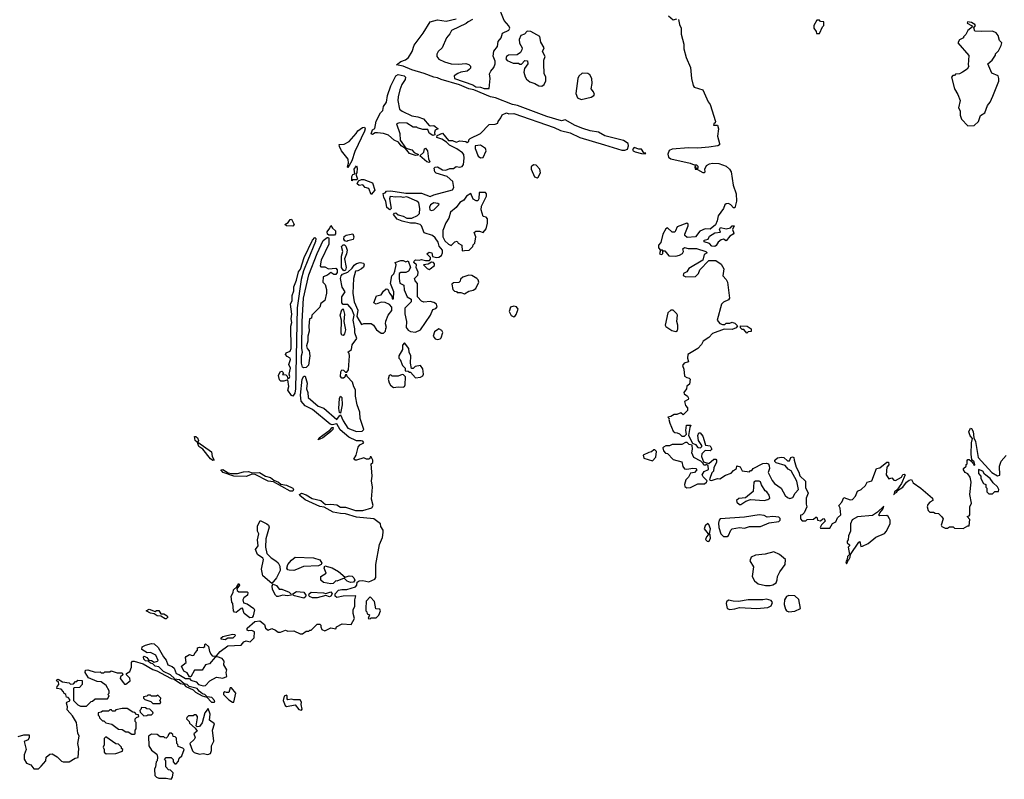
# Model space of a CAD drawing. Extents: x 2240384 to 2404287, y 351326 to 526670.
# Tile 8 of 256: x 2283461 to 2291481, y 357533 to 363724. Entities that reach past the tile are written whole.
import ezdxf

# ---------------------------------------------------------------- set-up
doc = ezdxf.new("R2010")
doc.units = 0

msp = doc.modelspace()

# ---------------------------------------------------------------- linework, layer by layer
at = {"layer": '0CON20XD'}
for points in [[(2287150, 363725), (2287115, 363707.5), (2287098.3, 363691.7), (2286978.8, 363635), (2286965, 363607.5), (2286937.5, 363575), (2286902.5, 363495), (2286870, 363465), (2286858.3, 363441.7), (2286857.5, 363425), (2286875, 363402.5), (2286920, 363380), (2286975, 363363.3), (2287035, 363361.2), (2287095, 363367.5), (2287118.3, 363358.3), (2287132.5, 363345), (2287131.7, 363328.3), (2287123, 363317), (2287106.4, 363303.6), (2287053.6, 363296.4), (2287030, 363285), (2287000, 363265), (2287003.3, 363245), (2287152.1, 363192.1), (2287175, 363176.7), (2287213.5, 363173.5), (2287245, 363162), (2287285, 363162.5), (2287292.5, 363245), (2287288.3, 363281.7), (2287297.5, 363305), (2287323.3, 363335), (2287333.3, 363365), (2287333.3, 363385), (2287316.4, 363426.4), (2287323.6, 363466.4), (2287352, 363505), (2287357.5, 363545), (2287383.3, 363576.7), (2287392.5, 363615), (2287445, 363637.5), (2287453.3, 363655), (2287445, 363673.3), (2287406.9, 363716.9), (2287355, 363847.5)], [(2288745.6, 363755.6), (2288785, 363723.3), (2288815, 363732)], [(2286245, 361692.5), (2286215, 361676.7), (2286195, 361673.3), (2286179.5, 361615), (2286175.4, 361495), (2286184.8, 361424.7), (2286216.1, 361356.1), (2286208, 361305), (2286245, 361240), (2286265, 361247.5), (2286325, 361247.5), (2286342.5, 361235), (2286367, 361197), (2286405, 361170), (2286425, 361170), (2286440, 361185), (2286443, 361207), (2286450, 361215), (2286440, 361245), (2286443, 361267), (2286461.2, 361315), (2286491.4, 361355), (2286491.9, 361381.9), (2286473.3, 361403.3), (2286438.7, 361418.7), (2286405, 361420.6), (2286365, 361404.2), (2286346.7, 361415), (2286366.7, 361473.3), (2286405, 361482.5), (2286425, 361512.5), (2286445, 361530), (2286458.3, 361528.3), (2286472.5, 361495), (2286491.7, 361471.7), (2286495, 361450), (2286505, 361450), (2286507.5, 361505), (2286480, 361575), (2286493.3, 361635), (2286508.3, 361651.7), (2286516, 361674), (2286526.7, 361725), (2286518.8, 361745), (2286565, 361761.1), (2286585, 361760), (2286605, 361750), (2286625, 361758.8), (2286643.3, 361705), (2286626.7, 361673.3), (2286606.1, 361663.9), (2286565, 361662.5), (2286552.5, 361655), (2286553, 361643), (2286550.8, 361615), (2286557.5, 361577.5), (2286590, 361560), (2286593.6, 361523.6), (2286617.5, 361465), (2286650, 361445), (2286650, 361425), (2286597, 361373), (2286597, 361327), (2286612.5, 361265), (2286607.5, 361215), (2286625, 361192.5), (2286645, 361182.5), (2286685, 361176.7), (2286726.7, 361195), (2286808, 361315), (2286827, 361363), (2286849.7, 361370.3), (2286862.5, 361385), (2286855.7, 361405.7), (2286835, 361420), (2286805, 361427.5), (2286753, 361423), (2286735, 361430), (2286700, 361465), (2286702.5, 361575), (2286682.5, 361595), (2286677.5, 361615), (2286705, 361642.5), (2286705.8, 361665.8), (2286691.2, 361705), (2286692.5, 361725), (2286671.2, 361745), (2286673.3, 361756.7), (2286685, 361766), (2286715, 361762.9), (2286735, 361768.6), (2286765, 361760.5), (2286799.2, 361760.8), (2286808, 361772), (2286807, 361787), (2286777.5, 361815), (2286795, 361828), (2286816.7, 361825), (2286823.3, 361793.3), (2286855, 361786), (2286875, 361788.8), (2286896.7, 361803.3), (2286905.8, 361825), (2286905.8, 361845), (2286878.8, 361878.8), (2286870.3, 361910.3), (2286846.4, 361946.4), (2286823.9, 361963.9), (2286756.2, 361986.2), (2286732.5, 362045), (2286722.5, 362055), (2286685.8, 362065.8), (2286643.9, 362066.1), (2286575, 362081.2), (2286535, 362098.8), (2286506.7, 362135), (2286515, 362147.5), (2286525, 362150), (2286543.8, 362133.8), (2286585, 362123.3), (2286615, 362106), (2286655, 362106.2), (2286702.3, 362127.7), (2286716.2, 362145), (2286721.2, 362185), (2286711.2, 362231.2), (2286695.9, 362245.9), (2286615, 362280), (2286585, 362273.8), (2286565, 362280), (2286525, 362276.7), (2286478.3, 362281.7), (2286472.5, 362265), (2286486.7, 362185), (2286475, 362173.3), (2286451.9, 362191.9), (2286443.3, 362245), (2286426.7, 362275), (2286422.5, 362307.5), (2286438.3, 362311.7), (2286450, 362325), (2286485, 362330), (2286605, 362310), (2286735, 362310), (2286805, 362282.5), (2286835, 362296.7), (2286985, 362337.5), (2286997.5, 362355), (2286990, 362405), (2286942.5, 362445), (2286853.9, 362473.9), (2286843.3, 362485), (2286837.5, 362515), (2286845, 362522.5), (2286865, 362523.8), (2286905, 362500), (2286933, 362497), (2286965, 362510), (2286995, 362510), (2287015, 362527.5), (2287045, 362522.5), (2287065, 362527.5), (2287076.4, 362543.6), (2287081.2, 362595), (2287078.8, 362625), (2287067.4, 362637.4), (2287022.3, 362672.3), (2286960.8, 362700.8), (2286936.2, 362726.2), (2286900, 362750), (2286857.5, 362765), (2286861.2, 362778.8), (2286905, 362800), (2286955, 362740), (2286985, 362740), (2287015, 362726.2), (2287045, 362737.5), (2287095, 362730), (2287105, 362722.5), (2287120, 362735), (2287120, 362745), (2287130, 362755), (2287215, 362797.5), (2287285, 362870), (2287335, 362872.5), (2287355, 362880), (2287357.5, 362895), (2287381.2, 362925), (2287391.1, 362948.9), (2287425, 362964.5), (2287445, 362957.1), (2287485, 362960.3), (2287815, 362844.1), (2287865, 362819.5), (2287945, 362801.2), (2288022.3, 362762.3), (2288225.2, 362705.2), (2288365, 362661.6), (2288389.8, 362660.2), (2288410.5, 362669.6), (2288420, 362695), (2288416.7, 362715), (2288378.7, 362738.7), (2288228.3, 362778.3), (2288176.4, 362806.4), (2288107.1, 362817.1), (2288047.6, 362837.7), (2287985, 362861.9), (2287905, 362907.5), (2287875, 362900), (2287753.6, 362933.7), (2287515, 363023.3), (2287475, 363032.3), (2287337.9, 363087.9), (2287295, 363096.1), (2287160.9, 363150.9), (2287120.3, 363159.7), (2287043.4, 363193.4), (2286895, 363235.4), (2286865, 363250.5), (2286835, 363255.4), (2286755, 363286.5), (2286655, 363314.6), (2286584.5, 363344.5), (2286530, 363355), (2286565, 363384), (2286603.6, 363396.4), (2286627.5, 363415), (2286656.7, 363465), (2286673.3, 363515), (2286746.1, 363613.9), (2286805, 363707.5), (2286865, 363722.5), (2286935, 363712.5), (2287015, 363730)], [(2288827.1, 363725), (2288834.3, 363684.3), (2288848, 363655), (2288849.5, 363605), (2288869.7, 363525), (2288870, 363485), (2288890.8, 363415), (2288924, 363335), (2288932.3, 363245), (2288946.2, 363186.2), (2288955, 363172.9), (2289025, 363153.3), (2289068.6, 363055), (2289085, 363033.8), (2289130, 362895), (2289126.7, 362883.3), (2289114, 362875), (2289113.3, 362865), (2289143.6, 362863.6), (2289154, 362835), (2289144, 362775), (2289162.5, 362715), (2289160, 362705), (2289147.5, 362695), (2289075, 362684.6), (2288985, 362675.9), (2288908.1, 362678.1), (2288775, 362669.6), (2288752.5, 362657.5), (2288739.1, 362629.1), (2288744.5, 362604.5), (2288765, 362590.9), (2288923.5, 362553.5), (2288955, 362540), (2288975, 362540), (2288985, 362530), (2288985, 362510), (2288971.7, 362511.7), (2288965, 362530), (2288960, 362525), (2288962.5, 362505), (2288981.7, 362501.7), (2289025, 362479.4), (2289035, 362478), (2289043.8, 362485), (2289042.9, 362505), (2289055, 362536), (2289080.6, 362549.4), (2289105, 362554.5), (2289155, 362551.1), (2289215, 362529.2), (2289243.8, 362505), (2289255.8, 362485), (2289271.9, 362375), (2289296, 362305), (2289300, 362245), (2289285, 362190), (2289275, 362190), (2289253.3, 362215), (2289235, 362225.7), (2289215, 362224.3), (2289205, 362215.7), (2289193.1, 362185), (2289150.6, 362125), (2289143.1, 362085), (2289127.3, 362052.7), (2289085, 362016.2), (2289045, 362020), (2289000.5, 361999.6), (2288965, 361953.8), (2288898.3, 361948.3), (2288880, 361965), (2288877.5, 361975), (2288906.2, 362045), (2288905, 362057.5), (2288895, 362066.2), (2288817.5, 362035), (2288801.7, 362001.7), (2288797, 361993), (2288775, 361992.5), (2288737, 362027), (2288725, 362020), (2288700, 361975), (2288682, 361908), (2288664.2, 361885), (2288664.3, 361864.3), (2288680, 361845), (2288672.5, 361815), (2288685, 361810), (2288700, 361815), (2288700, 361840), (2288690, 361845), (2288695, 361850), (2288700, 361840), (2288715, 361840), (2288748.3, 361798.3), (2288805, 361796.7), (2288835, 361803.8), (2288860.7, 361819.3), (2288866.7, 361835), (2288863, 361857), (2288875, 361867.5), (2288905, 361860), (2288975, 361859.1), (2289050, 361835), (2289060, 361825), (2289035, 361810), (2289026.4, 361763.6), (2288912.5, 361695), (2288895, 361670), (2288867.5, 361655), (2288865, 361640), (2288888.3, 361628.3), (2288965, 361630), (2288990, 361655), (2289000, 361685), (2289075, 361760), (2289131.7, 361761.7), (2289175, 361732.5), (2289197, 361693), (2289187.5, 361635), (2289216.1, 361606.1), (2289226.2, 361585), (2289243.8, 361455), (2289235, 361441.2), (2289195, 361421.2), (2289176.7, 361405), (2289142.5, 361275), (2289165, 361247.5), (2289185, 361240), (2289205, 361240), (2289215, 361250), (2289245, 361250), (2289265, 361260), (2289270, 361255), (2289285, 361250), (2289308.3, 361228.3), (2289298.3, 361211.7), (2289265, 361200), (2289198.3, 361201.7), (2289105, 361167.5), (2289075, 361132.5), (2289027.5, 361105), (2289013.6, 361076.4), (2288985.9, 361044.1), (2288903.4, 360996.6), (2288900.6, 360965), (2288907.5, 360935), (2288874.6, 360925.4), (2288860, 360905), (2288870, 360875), (2288875, 360820), (2288895, 360806.7), (2288915, 360802.5), (2288923, 360793), (2288917.5, 360752.5), (2288893.9, 360736.1), (2288892.5, 360715), (2288870, 360685), (2288874.3, 360674.3), (2288900, 360655), (2288908.3, 360638.3), (2288905, 360627.5), (2288877, 360613), (2288885, 360580), (2288901.7, 360561.7), (2288901.7, 360538.3), (2288865, 360502.5), (2288845, 360520), (2288815, 360507.5), (2288793, 360507), (2288765, 360490), (2288740, 360485), (2288750, 360475), (2288747.5, 360465), (2288756.7, 360435), (2288785, 360370), (2288798.3, 360358.3), (2288817, 360357), (2288835, 360347.5), (2288855, 360330), (2288875, 360330), (2288892.5, 360345), (2288887.5, 360375), (2288891.7, 360418.3), (2288928.3, 360418.3), (2288918.3, 360401.7), (2288908, 360335), (2288942.5, 360272.5), (2288965, 360262.5), (2288985, 360236.7), (2289006.1, 360233.9), (2289017.5, 360245), (2289017.5, 360255), (2288990, 360295), (2288983.8, 360335), (2288993.6, 360356.4), (2289005, 360356.7), (2289025, 360330), (2289037.5, 360295)], [(2289975, 363610), (2290000, 363665), (2290010, 363675), (2290010, 363705), (2289985, 363710), (2289975, 363720), (2289955, 363720), (2289930, 363675), (2289930, 363655), (2289948.3, 363628.3), (2289951.7, 363611.7), (2289975, 363610)], [(2291185, 362857.5), (2291235, 362862.5), (2291270, 362895), (2291287, 362943), (2291322.5, 362965), (2291343.3, 363025), (2291365, 363052.5), (2291389.1, 363100.9), (2291437, 363223), (2291437.5, 363245), (2291430, 363265), (2291378.3, 363288.3), (2291347.5, 363365), (2291382.5, 363395), (2291410, 363435), (2291410, 363445), (2291435, 363470), (2291457, 363513), (2291460, 363535), (2291443, 363553), (2291432.5, 363595), (2291415, 363617.5), (2291385, 363630), (2291293.3, 363626.7), (2291241.2, 363631.2), (2291232.5, 363657.5), (2291246.7, 363675), (2291242.5, 363685), (2291215, 363700), (2291182.5, 363707.5), (2291177.5, 363695), (2291215, 363677.5), (2291222.5, 363665), (2291183.6, 363636.4), (2291167, 363603), (2291150, 363585), (2291150, 363575), (2291115, 363560), (2291102.5, 363535), (2291191.7, 363431.7), (2291187.5, 363355), (2291192.5, 363345), (2291179.3, 363320.7), (2291140, 363295), (2291117, 363283), (2291085, 363280), (2291075, 363270), (2291061.7, 363268.3), (2291050, 363255), (2291075, 363160), (2291103.6, 363113.6), (2291122.5, 363065), (2291107.5, 363005), (2291121.7, 362981.7), (2291122.5, 362945), (2291133, 362913), (2291185, 362857.5)], [(2287715, 363183.3), (2287732.5, 363195), (2287747.5, 363225), (2287746.2, 363255), (2287734, 363284), (2287730, 363365), (2287730, 363395), (2287740, 363425), (2287720, 363465), (2287732.5, 363495), (2287705, 363540), (2287697.7, 363587.7), (2287625, 363627.3), (2287595, 363631.4), (2287573.6, 363606.4), (2287543.3, 363595), (2287528.3, 363561.7), (2287533, 363533), (2287552.5, 363495), (2287551.7, 363478.3), (2287540, 363455), (2287513, 363437), (2287442.5, 363435), (2287426.7, 363425), (2287420, 363405), (2287432.3, 363392.3), (2287480.5, 363370.4), (2287525, 363370), (2287535, 363360), (2287548.3, 363361.7), (2287575, 363390), (2287598.3, 363388.3), (2287600, 363365), (2287573, 363327), (2287566, 363295), (2287577.3, 363257.3), (2287589.2, 363239.2), (2287617.3, 363217.3), (2287657.5, 363205), (2287690, 363185), (2287715, 363183.3)], [(2286685, 362617.5), (2286635, 362634), (2286603.6, 362673.6), (2286568.8, 362695), (2286546.1, 362726.1), (2286512.4, 362742.4), (2286465, 362783.8), (2286425, 362796.7), (2286375, 362802.5), (2286355, 362802.5), (2286335, 362787.5), (2286323.8, 362793.8), (2286334.2, 362825), (2286353, 362837), (2286365, 362896.7), (2286400, 362965), (2286420, 362985), (2286425, 363017.5), (2286447.7, 363052.3), (2286456.9, 363105), (2286484, 363186), (2286524.7, 363265.3), (2286545, 363277.5), (2286592.5, 363265), (2286603.3, 363255), (2286600, 363235), (2286573.8, 363196.2), (2286556.7, 363153.3), (2286543.3, 363095), (2286540, 363065), (2286554.2, 362994.2), (2286575, 362977.5), (2286655, 362940), (2286705, 362933.3), (2286750, 362915), (2286795, 362862.5), (2286805, 362857.5), (2286835, 362862.5), (2286870, 362835), (2286846.1, 362823.9), (2286838.8, 362805), (2286842.5, 362785), (2286825, 362780), (2286795, 362800), (2286785, 362830), (2286745, 362827.5), (2286701.7, 362841.7), (2286695, 362846.7), (2286665, 362846.7), (2286615, 362880), (2286555, 362882.5), (2286530, 362875), (2286556.7, 362795), (2286560.8, 362740.8), (2286607, 362677), (2286655, 362663.3), (2286675, 362642.5), (2286710, 362625), (2286705, 362620), (2286685, 362617.5)], [(2288035, 363073.8), (2288115, 363093.1), (2288138, 363105), (2288144, 363115), (2288135.8, 363135.8), (2288115, 363160), (2288124.3, 363205), (2288122, 363245), (2288104.1, 363274.1), (2288090, 363285), (2288043, 363287), (2288015.8, 363264.2), (2288007.5, 363245), (2287991.7, 363121.7), (2288005.8, 363085.8), (2288035, 363073.8)], [(2286135, 362517.5), (2286130, 362525), (2286140, 362555), (2286136.6, 362586.6), (2286083.3, 362655), (2286065, 362690), (2286063, 362707), (2286105, 362710), (2286145, 362730), (2286202.5, 362795), (2286215, 362817.5), (2286253.9, 362846.1), (2286268.8, 362848.8), (2286273.8, 362833.8), (2286268.6, 362815), (2286191.8, 362648.2), (2286165, 362573.8), (2286135, 362517.5)], [(2287215, 362597.5), (2287235, 362601.2), (2287260.9, 362655), (2287255.7, 362675), (2287215, 362700), (2287170, 362695), (2287170, 362675), (2287195, 362612.5), (2287215, 362597.5)], [(2286795, 362560), (2286777.5, 362565), (2286720, 362615), (2286752.5, 362645), (2286758.3, 362671.7), (2286765, 362677.5), (2286782.5, 362655), (2286790.7, 362590.7), (2286802.5, 362565), (2286795, 362560)], [(2288555, 362630), (2288560, 362635), (2288545, 362640), (2288525, 362667.5), (2288505, 362667.5), (2288465, 362682.5), (2288453, 362667), (2288457.5, 362655), (2288475, 362648), (2288525, 362632), (2288555, 362630)], [(2286165, 362410), (2286165, 362446.7), (2286175, 362460.8), (2286191.7, 362468.3), (2286186, 362505), (2286205, 362532.5), (2286210, 362515), (2286206.7, 362475), (2286200, 362465), (2286212.5, 362425), (2286205, 362417.5), (2286172.5, 362417.5), (2286165, 362410)], [(2287675, 362436), (2287685, 362440), (2287704.2, 362475), (2287697.5, 362505), (2287668.2, 362538.2), (2287645, 362541.4), (2287627.5, 362525), (2287627.5, 362505), (2287655, 362443.8), (2287675, 362436)], [(2286325, 362300), (2286305, 362347.5), (2286275, 362357.5), (2286255, 362378.8), (2286225, 362373.3), (2286210, 362385), (2286220, 362410), (2286245, 362422.5), (2286265, 362421.9), (2286335.8, 362395), (2286354, 362335), (2286325, 362300)], [(2287065, 361840), (2287085, 361842.5), (2287123.3, 361846.7), (2287152.5, 361875), (2287155, 361890), (2287167, 361903), (2287177.5, 361955), (2287161.7, 361988.3), (2287175, 362000), (2287205, 362000), (2287235, 361990), (2287261.7, 362018.3), (2287272.5, 362065), (2287271.7, 362101.7), (2287260, 362115), (2287235, 362120), (2287220, 362175), (2287222.5, 362205), (2287262.9, 362285), (2287263.8, 362305), (2287255, 362316.7), (2287204, 362316), (2287200, 362265), (2287191.7, 362248.3), (2287178.3, 362248.3), (2287155, 362260), (2287136.2, 362306.2), (2287100, 362285), (2287077.7, 362252.3), (2287046.1, 362233.9), (2287015.9, 362194.1), (2286968.8, 362155), (2286956.7, 362105), (2286932.3, 362067.7), (2286908.8, 362005), (2286907.5, 361955), (2286925, 361922.5), (2286953.3, 361895), (2286975, 361882.5), (2287005, 361912.5), (2287025, 361920), (2287032.3, 361902.3), (2287062.5, 361885), (2287065, 361840)], [(2286815, 362170), (2286835, 362173.3), (2286878.3, 362218.3), (2286867, 362227), (2286835, 362232.5), (2286807.5, 362215), (2286800, 362195), (2286802.5, 362175), (2286815, 362170)], [(2285685, 362041.2), (2285635, 362043.8), (2285620, 362055), (2285648.6, 362071.4), (2285665, 362095.7), (2285675, 362097.5), (2285695.6, 362055), (2285685, 362041.2)], [(2285977.7, 361967.7), (2285966.9, 361976.9), (2285964.6, 361995.4), (2285987.5, 362025), (2285995, 362046.7), (2286007.5, 362025), (2286031.9, 362001.9), (2286032.7, 361977.3), (2286025, 361968.8), (2285977.7, 361967.7)], [(2286125, 361916.2), (2286110.3, 361920.3), (2286100.8, 361935), (2286104, 361956), (2286121.3, 361968.7), (2286175, 361977.5), (2286181.9, 361955), (2286177, 361933), (2286135, 361921.2), (2286125, 361916.2)], [(2289123.6, 361876.4), (2289097.5, 361877.5), (2289079.2, 361899.2), (2289035, 361913.8), (2289035, 361927.5), (2289070, 361935), (2289080, 361960), (2289122.1, 361987.9), (2289168.3, 361991.7), (2289160, 362015), (2289170, 362030), (2289215, 362020), (2289251.7, 362028.3), (2289265, 362042.5), (2289280, 362045), (2289267.5, 362015), (2289276.7, 361985), (2289272.5, 361975), (2289245, 361959.2), (2289215, 361922.5), (2289195, 361934.3), (2289175, 361930), (2289149.5, 361910.5), (2289135, 361882.5), (2289123.6, 361876.4)], [(2285685, 360656.7), (2285675, 360661.2), (2285646, 360705), (2285653.3, 360735), (2285645, 360790), (2285611.7, 360778.3), (2285588.3, 360778.3), (2285578.3, 360788.3), (2285570, 360825), (2285582.5, 360855), (2285595, 360860), (2285610, 360845), (2285601.7, 360831.7), (2285628.3, 360828.3), (2285638.3, 360818.3), (2285641.7, 360801.7), (2285655, 360802.5), (2285660, 360815), (2285656.7, 360835), (2285667.8, 360885), (2285653.8, 360915), (2285666.5, 360955), (2285664, 360965), (2285639.2, 360979.2), (2285626.7, 360995), (2285630, 361010), (2285665, 361022), (2285672.2, 361045), (2285670, 361225), (2285677.5, 361255), (2285673.3, 361285), (2285677.3, 361325), (2285667.5, 361405), (2285680, 361435), (2285680, 361475), (2285693.3, 361515), (2285692.5, 361547.5), (2285715, 361600), (2285732.2, 361667.8), (2285748.1, 361691.9), (2285778.6, 361785), (2285845, 361926.7), (2285865, 361947.5), (2285871.7, 361941.7), (2285869.4, 361915), (2285806.7, 361765), (2285773.2, 361676.8), (2285754.5, 361605.5), (2285721.1, 361375), (2285707.7, 360715), (2285700.8, 360679.2), (2285685, 360656.7)], [(2285775, 360886.2), (2285765, 360893.3), (2285756.9, 360925), (2285756.7, 360985), (2285764.2, 361015), (2285758.1, 361045), (2285761.1, 361265), (2285771.5, 361455), (2285815.5, 361645), (2285883, 361817), (2285933.1, 361925), (2285965, 361950), (2285975, 361947.5), (2285979.3, 361939.3), (2285980, 361895), (2285916.2, 361765), (2285908.8, 361718.8), (2285915, 361708.8), (2285945, 361709.2), (2285975, 361692.5), (2286035, 361699.4), (2286046.5, 361685), (2286046.5, 361663.5), (2286035, 361646.2), (2286018.3, 361648.3), (2285995, 361662.5), (2285968.3, 361641.7), (2285931.7, 361628.3), (2285930, 361585), (2285950, 361565), (2285960, 361525), (2285960, 361495), (2285947.5, 361435), (2285915, 361410), (2285905, 361380), (2285860, 361335), (2285840, 361315), (2285838.3, 361291.7), (2285822.5, 361285), (2285816.7, 361225), (2285820, 361185), (2285808, 361145), (2285808.8, 361105), (2285795.8, 361065), (2285803, 361043), (2285817.5, 361025), (2285823.8, 360985), (2285812.3, 360907.7), (2285795, 360888.8), (2285775, 360886.2)], [(2286105, 361678), (2286095, 361681.4), (2286081.8, 361705), (2286082.9, 361797.1), (2286093.5, 361835), (2286082, 361875), (2286095, 361889.2), (2286107.7, 361887.7), (2286117.3, 361877.3), (2286128.6, 361845), (2286123.1, 361815), (2286105.6, 361775), (2286121.4, 361705), (2286115, 361683.3), (2286105, 361678)], [(2283448.3, 357881.7), (2283494.2, 357895.8), (2283536.7, 357896.7), (2283537.5, 357875), (2283530, 357855), (2283498.3, 357841.7), (2283514.2, 357775), (2283496.5, 357733.5), (2283497.1, 357697.1), (2283515.9, 357665.9), (2283552.5, 357652.5), (2283575, 357620), (2283595, 357617.5), (2283615, 357620), (2283635, 357640), (2283672.5, 357685), (2283677.5, 357715), (2283705, 357737.5), (2283725, 357740), (2283765, 357717.5), (2283801.2, 357681.2), (2283816.1, 357676.1), (2283865, 357676.2), (2283913, 357707), (2283938.3, 357711.7), (2283942.5, 357785), (2283933.3, 357825), (2283946.2, 357885), (2283935, 357910), (2283923.3, 357995), (2283890.7, 358050.7), (2283848.3, 358098.3), (2283850, 358125), (2283841.2, 358155), (2283845, 358162.5), (2283868.3, 358171.7), (2283870, 358185), (2283855, 358200), (2283841.7, 358201.7), (2283837.5, 358225), (2283820, 358235), (2283817, 358247), (2283798.3, 358268.3), (2283763, 358273), (2283765, 358290), (2283780, 358305), (2283777.5, 358327.5), (2283760, 358335), (2283765, 358347.5), (2283775, 358350), (2283808.3, 358328.3), (2283865, 358320), (2283875, 358310), (2283898.3, 358311.7), (2283915, 358330), (2283925, 358330), (2283935, 358340), (2283968.3, 358338.3), (2283970, 358305), (2283948.3, 358281.7), (2283905, 358280), (2283900, 358275), (2283900, 358175), (2283935, 358140), (2283955, 358130), (2284005, 358130), (2284041.7, 358168.3), (2284055, 358170), (2284075, 358190), (2284175, 358190), (2284190, 358215), (2284180, 358225), (2284190, 358235), (2284190, 358255), (2284165, 358297.5), (2284125, 358326.7), (2284091.2, 358331.2), (2284021.7, 358361.7), (2283994, 358404), (2283996.2, 358423.8), (2284015, 358426), (2284075, 358407.5), (2284115, 358410), (2284125, 358400), (2284145, 358400), (2284155, 358410), (2284195, 358410), (2284205, 358417.5), (2284255, 358400), (2284295, 358400), (2284300, 358385), (2284281.7, 358368.3), (2284280, 358355), (2284305, 358320), (2284315, 358310), (2284325, 358310), (2284360, 358335), (2284358.3, 358358.3), (2284330, 358385), (2284330, 358395), (2284358.3, 358411.7), (2284371.7, 358448.3), (2284372.5, 358485), (2284380, 358495), (2284393.6, 358496.4), (2284465.5, 358475.5), (2284545, 358427.5), (2284577.5, 358417.5), (2284649.3, 358380.7), (2284694.4, 358354.4), (2284720, 358350), (2284722.5, 358355), (2284688.8, 358385), (2284633.2, 358413.2), (2284595, 358451.2), (2284565, 358456.7), (2284545, 358474), (2284525, 358479.2), (2284507, 358497), (2284485, 358499.4), (2284472.8, 358512.8), (2284468.3, 358531.7), (2284475, 358537.5), (2284497.4, 358527.4), (2284513, 358503), (2284535, 358500.8), (2284555, 358488), (2284582.5, 358495), (2284587.5, 358502.5), (2284570, 358545), (2284526.4, 358566.4), (2284500, 358565), (2284455, 358590), (2284457, 358613), (2284485, 358627.5), (2284535, 358640), (2284555, 358636.7), (2284588.8, 358608.8), (2284631.2, 358531.2), (2284653.8, 358505), (2284667.5, 358465), (2284703.3, 358453.3), (2284718.3, 358438.3), (2284734.4, 358394.5), (2284757.5, 358387.5), (2284810, 358355), (2284843.6, 358353.6), (2284855, 358341.2), (2284898, 358328), (2284917.5, 358305), (2284956.1, 358293.9), (2284973, 358297), (2285010, 358335), (2285063, 358367), (2285115, 358357.5), (2285148.8, 358371.2), (2285142.5, 358405), (2285146.7, 358425), (2285123.3, 358465), (2285127.5, 358495), (2285109.2, 358519.2), (2285070.7, 358530.7), (2285051.7, 358528.3), (2285006.7, 358473.3), (2284975, 358467.5), (2284946.1, 358423.9), (2284885, 358422.5), (2284855, 358367.5), (2284845, 358367.5), (2284825, 358400), (2284797.5, 358415), (2284780, 358455), (2284816.7, 358485), (2284812.5, 358525), (2284817, 358533), (2284845, 358550), (2284865, 358542.5), (2284880, 358545), (2284890, 358565), (2284910, 358585), (2284910, 358605), (2284925, 358610), (2284955, 358607.5), (2284967.5, 358615), (2284968.3, 358631.7), (2284975, 358637.5), (2285000, 358615), (2285006.7, 358575), (2285019.3, 358549.3), (2285029.3, 358539.3), (2285043, 358537), (2285065, 358540), (2285094.1, 358575.9), (2285155, 358620), (2285265, 358627.5), (2285287.5, 358655), (2285305, 358662.5), (2285337, 358653), (2285370, 358685), (2285372.5, 358735), (2285353, 358747), (2285325, 358742.5), (2285315, 358750), (2285312.5, 358765), (2285375, 358820), (2285415.8, 358825.8), (2285455.9, 358795.9), (2285464.3, 358764.3), (2285485, 358747.5), (2285515, 358762.5), (2285545, 358750), (2285565, 358732.5), (2285585, 358732.5), (2285625, 358747.5), (2285645, 358740), (2285695, 358743.3), (2285745, 358720), (2285765, 358720), (2285795, 358740), (2285815, 358740), (2285825, 358750), (2285835, 358750), (2285885, 358797.5), (2285905, 358797.5), (2285915, 358790), (2285912.5, 358775), (2285922.5, 358755), (2285945, 358742.5), (2285995, 358767.5), (2286035, 358760), (2286040, 358775), (2286088.3, 358801.7), (2286160, 358795), (2286187.5, 358845), (2286176.7, 358885), (2286177.5, 358915), (2286190, 358945), (2286190, 358995), (2286197.5, 359027.5), (2286095, 359026.2), (2286045, 359014.3), (2286030, 359025), (2286030, 359045), (2286056.4, 359073.6), (2286085, 359080.5), (2286125, 359079.6), (2286195, 359102.5), (2286205.8, 359114.2), (2286210.3, 359139.7), (2286225, 359151.2), (2286255, 359153.8), (2286305, 359141.4), (2286352.5, 359165), (2286362, 359178), (2286360.4, 359285), (2286392.1, 359447.9), (2286415.4, 359505), (2286421.2, 359545), (2286421.2, 359565), (2286403, 359593), (2286400, 359615), (2286345, 359657.1), (2286205, 359668.9), (2286115, 359697.8), (2286075, 359700.7), (2286015, 359710.3), (2285940.9, 359750.9), (2285905, 359757.8), (2285785, 359811.2), (2285741.9, 359845), (2285738.9, 359855), (2285755.3, 359865.3), (2285795, 359851.2), (2285842.4, 359822.4), (2285915, 359806.7), (2285952.7, 359772.7), (2285995, 359776.2), (2286045, 359769.1), (2286075, 359752.5), (2286115, 359750.5), (2286195.3, 359724.7), (2286254.6, 359724.6), (2286330, 359745), (2286339.2, 359765), (2286326.9, 359815), (2286334.2, 359914.2), (2286327.1, 359965), (2286331.2, 360005), (2286323.3, 360105), (2286336.7, 360115), (2286338, 360135), (2286325, 360160), (2286315, 360160), (2286312.5, 360147.5), (2286305, 360142.5), (2286285, 360142.5), (2286265, 360152.5), (2286205, 360133.3), (2286193.3, 360133.3), (2286182.5, 360142.5), (2286202.5, 360175), (2286218.8, 360241.2), (2286231.7, 360258.3), (2286263.3, 360275), (2286255, 360288.1), (2286241.2, 360291.2), (2286205, 360290.8), (2286141.3, 360321.3), (2286070.1, 360380.1), (2286045, 360430), (2286005, 360422.5), (2285988.7, 360428.7), (2285845, 360546.2), (2285785, 360578), (2285754.6, 360614.6), (2285748.2, 360665), (2285762, 360795), (2285775, 360820), (2285785, 360820), (2285802.5, 360762.5), (2285796.7, 360715), (2285808.1, 360685), (2285810, 360645), (2285893.1, 360575), (2285936.9, 360556.9), (2286045, 360466), (2286065, 360496.7), (2286075, 360502.5), (2286095, 360454.2), (2286135, 360395.8), (2286205, 360367.1), (2286249.7, 360370.3), (2286264.2, 360385), (2286235.3, 360475), (2286230.8, 360525), (2286209.1, 360585), (2286196, 360655), (2286196.8, 360706.8), (2286181.7, 360731.7), (2286170.9, 360770.9), (2286127.5, 360815), (2286125, 360830), (2286115, 360830), (2286108.3, 360811.7), (2286097.5, 360802.5), (2286085, 360802.5), (2286074.4, 360815), (2286077.5, 360855), (2286085, 360871.2), (2286098.8, 360868.8), (2286115, 360850), (2286125, 360850), (2286139.5, 360870.4), (2286148, 360985), (2286143.8, 361003.8), (2286133.3, 361015), (2286162.5, 361035), (2286170, 361075), (2286205.7, 361125), (2286191.5, 361171.5), (2286191.5, 361205), (2286177.5, 361275), (2286184.6, 361315), (2286165.5, 361365.5), (2286135, 361403.3), (2286095, 361403.8), (2286083.7, 361415), (2286083.9, 361466.1), (2286112.9, 361505), (2286086.5, 361545), (2286074.4, 361615), (2286079.1, 361635), (2286090.5, 361649.6), (2286135, 361666.2), (2286170.3, 361699.7), (2286185, 361722.9), (2286205, 361736), (2286235, 361746), (2286260, 361740), (2286266.7, 361725), (2286261.7, 361708.3), (2286245, 361692.5)], [(2286795, 361687.5), (2286805, 361692.5), (2286838.3, 361721.7), (2286840, 361735), (2286832.5, 361745), (2286815, 361747.5), (2286789.2, 361730.8), (2286750, 361725), (2286780, 361695), (2286795, 361687.5)], [(2287085, 361490), (2287118.3, 361511.7), (2287155, 361518.8), (2287176.4, 361533.6), (2287200, 361585), (2287196.2, 361605), (2287185.8, 361615.8), (2287145, 361639.2), (2287118.8, 361641.2), (2287070, 361625), (2287051.7, 361608.3), (2287048.3, 361591.7), (2287038.3, 361581.7), (2286995, 361580), (2286981.7, 361568.3), (2286990, 361525), (2287001.7, 361511.7), (2287018.3, 361508.3), (2287025, 361500), (2287055, 361500), (2287085, 361490)], [(2286095, 361149.4), (2286085, 361151.9), (2286078.7, 361168.7), (2286082.6, 361275), (2286070.5, 361315), (2286085, 361360.6), (2286095, 361366.5), (2286106.7, 361325), (2286102.3, 361265), (2286113.9, 361195), (2286106.6, 361163.4), (2286095, 361149.4)], [(2287485, 361302.5), (2287495, 361306.2), (2287505, 361321.2), (2287520.9, 361365), (2287507.5, 361385), (2287485, 361390.4), (2287459.8, 361380.2), (2287447.5, 361345), (2287465, 361312), (2287485, 361302.5)], [(2288805, 361182.5), (2288818.3, 361191.7), (2288822.5, 361205), (2288822.5, 361235), (2288813.3, 361265), (2288820, 361315), (2288815, 361327.5), (2288785, 361357.5), (2288765, 361356.7), (2288740, 361335), (2288717.5, 361235), (2288723.6, 361223.6), (2288771.7, 361191.7), (2288805, 361182.5)], [(2286865, 361116.7), (2286885, 361122.5), (2286895, 361130), (2286907.5, 361175), (2286900, 361190), (2286875, 361203.3), (2286840.9, 361179.1), (2286830, 361145), (2286845, 361123.8), (2286865, 361116.7)], [(2289385, 361170), (2289358.3, 361198.3), (2289345, 361200), (2289331.7, 361211.7), (2289331.7, 361228.3), (2289387, 361227), (2289420, 361205), (2289418.3, 361181.7), (2289395, 361180), (2289385, 361170)], [(2286685, 360806), (2286725, 360811.9), (2286745, 360822.5), (2286751.4, 360835), (2286745, 360877.5), (2286725, 360906.7), (2286681.2, 360898.8), (2286665, 360880), (2286651.7, 360881.7), (2286643.3, 360923.3), (2286646.7, 360985), (2286632.5, 361015), (2286630, 361045), (2286595, 361090), (2286578.3, 361071.7), (2286580, 361035), (2286550, 360985), (2286550, 360965), (2286560, 360955), (2286580, 360905), (2286600, 360885), (2286601.7, 360861.7), (2286625, 360860), (2286635, 360850), (2286645, 360850), (2286685, 360806)], [(2286505, 360727.5), (2286545, 360732.5), (2286585, 360728.8), (2286595, 360733.8), (2286601.7, 360748.3), (2286603.3, 360813.3), (2286588.3, 360828.3), (2286575, 360832.5), (2286545, 360817.5), (2286495, 360820), (2286485, 360830), (2286470, 360825), (2286463.3, 360795), (2286470, 360765), (2286482.5, 360745), (2286505, 360727.5)], [(2286075, 360516.7), (2286065, 360522.5), (2286060, 360555), (2286065, 360637.5), (2286075, 360655.8), (2286085.5, 360645), (2286088.8, 360585), (2286075, 360516.7)], [(2285890.7, 360300.7), (2285898.8, 360315), (2285988.8, 360381.2), (2286005, 360400), (2286015, 360400), (2286012.5, 360385), (2285993.3, 360365), (2285928.8, 360315), (2285905, 360304.2), (2285890.7, 360300.7)], [(2289037.5, 360295), (2289046.7, 360256.7), (2289085, 360250), (2289097.5, 360225), (2289085, 360210), (2289045, 360212.5), (2289016.7, 360185), (2289013.6, 360163.6), (2289031.7, 360121.7), (2289075, 360107.5), (2289115, 360142.5), (2289131.7, 360141.7), (2289137.5, 360135), (2289136.2, 360115), (2289114, 360075), (2289112.5, 360045), (2289099.3, 360030.7), (2289082.5, 359985), (2289080, 359975), (2289085, 359970), (2289095, 359967.5), (2289145, 359983.8), (2289165, 359981.2), (2289209.3, 360010.7), (2289255, 360027.5), (2289275, 360050), (2289300, 360065), (2289302.5, 360087.5), (2289329.3, 360079.3), (2289345, 360046.7), (2289405, 360040), (2289415, 360050), (2289425, 360050), (2289435, 360067.5), (2289515, 360106.7), (2289545, 360110), (2289560, 360105), (2289567, 360087), (2289567.5, 360065), (2289557.5, 360035), (2289589.3, 359969.3), (2289610, 359945), (2289662.5, 359905), (2289697, 359847), (2289715, 359830), (2289735, 359822.5), (2289759.3, 359830.7), (2289777.5, 359865), (2289803.8, 359895), (2289791.7, 359961.7), (2289745, 360047.5), (2289720.7, 360060.7), (2289695, 360090), (2289623, 360113), (2289613, 360123), (2289612.5, 360135), (2289635, 360153.3), (2289665, 360158.8), (2289686, 360156), (2289715, 360130), (2289731.7, 360128.3), (2289742.5, 360155), (2289755, 360160), (2289766.2, 360155), (2289768.8, 360135), (2289786.1, 360076.1), (2289807.7, 360037.7), (2289816.4, 360006.4), (2289861.7, 359961.7), (2289861.7, 359911.7), (2289883.8, 359865), (2289867.5, 359825), (2289867.5, 359775), (2289873.3, 359755), (2289850, 359705), (2289835, 359690), (2289820, 359685), (2289820, 359655), (2289835, 359640), (2289865, 359640), (2289875, 359650), (2289927, 359653), (2289945, 359670), (2289955, 359670), (2289960, 359645), (2289985, 359640), (2290003, 359657), (2290015, 359657.5), (2290021.7, 359638.3), (2289993, 359607), (2289980, 359585), (2289985, 359580), (2290059.3, 359580.7), (2290082.3, 359617.7), (2290109.3, 359630.7), (2290122.5, 359665), (2290150.7, 359689.3), (2290143.8, 359743.8), (2290132.5, 359765), (2290158.3, 359791.7), (2290175, 359830), (2290225, 359810), (2290245.6, 359814.4), (2290269.3, 359840.7), (2290285, 359881.2), (2290315.7, 359894.3), (2290351.7, 359928.3), (2290365, 359956), (2290403.3, 359966.7), (2290440, 360065), (2290468.3, 360071.7), (2290525, 360117.5), (2290538.3, 360118.3), (2290540, 360095), (2290523, 360077), (2290520, 360015), (2290541.7, 359981.7), (2290565, 359990), (2290581.7, 359971.7), (2290595, 359967.5), (2290642.5, 359995), (2290653.8, 360016.2), (2290665, 360020), (2290672.5, 360015), (2290644.2, 359945), (2290605, 359890), (2290587.5, 359875), (2290580, 359855), (2290585, 359852.5), (2290587, 359863), (2290605, 359873.8), (2290611.7, 359888.3), (2290655.8, 359914.2), (2290684.5, 359955.5), (2290705, 359972), (2290725, 359977.5), (2290738.8, 359948.8), (2290802.5, 359905), (2290897.5, 359825), (2290900, 359805), (2290875, 359792.5), (2290858.3, 359771.7), (2290852.5, 359755), (2290860, 359725), (2290875, 359710), (2290905, 359710), (2290918.3, 359701.7), (2290945, 359700), (2290973, 359673), (2290982.5, 359655), (2290966.7, 359605), (2290973.6, 359593.6), (2290999.3, 359579.3), (2291019.3, 359580.7), (2291035, 359590), (2291065, 359590), (2291075, 359580), (2291145, 359577.5), (2291185, 359600), (2291195, 359600), (2291199.3, 359649.3), (2291180, 359675), (2291195, 359680), (2291200, 359690), (2291201.2, 359755), (2291213.8, 359785), (2291200, 359855), (2291211.4, 359955), (2291203.8, 359995), (2291185, 360023.3), (2291163.3, 360035), (2291150, 360055), (2291150, 360065), (2291170, 360085), (2291171.7, 360098.3), (2291180, 360105), (2291178.3, 360131.7), (2291185, 360140), (2291195, 360140), (2291208.3, 360128.3), (2291228.3, 360108.3), (2291235, 360090), (2291240, 360095), (2291235, 360120), (2291217.5, 360137.5), (2291212.1, 360182.1), (2291212.7, 360275), (2291221.2, 360311.2), (2291202.1, 360332.1), (2291193.3, 360365), (2291205, 360394), (2291215, 360392), (2291226.9, 360366.9), (2291232.5, 360315), (2291246.9, 360285), (2291268.6, 360155), (2291378.6, 360035), (2291425, 360006.7), (2291445, 360012.9), (2291441.1, 360085), (2291455.4, 360125), (2291496.6, 360173.4)], [(2285035, 360130.6), (2285015, 360145.6), (2284952.6, 360222.6), (2284918.8, 360245), (2284908.3, 360278.3), (2284890.5, 360295), (2284885, 360326.2), (2284895, 360326.9), (2284909.2, 360315), (2284916.2, 360295), (2284911.7, 360281.7), (2285023.3, 360203.3), (2285028.7, 360165), (2285043.8, 360135), (2285035, 360130.6)], [(2288615, 360130), (2288641.7, 360158.3), (2288647.5, 360205), (2288635, 360217.5), (2288625, 360217.5), (2288608.3, 360201.7), (2288585, 360197.5), (2288540, 360175), (2288545, 360150), (2288615, 360130)], [(2288895, 359907.5), (2288925, 359910.8), (2288985, 359940), (2289039.3, 359940.7), (2289056.4, 359953.6), (2289060, 359965), (2289027, 359997), (2289020, 360015), (2289037, 360043), (2289072.5, 360057.5), (2289068.8, 360088.8), (2289055, 360100), (2289047, 360093), (2289032.5, 360092.5), (2289028.3, 360108.3), (2289010, 360125), (2288953.3, 360155), (2288936.7, 360195), (2288942.5, 360225), (2288937.5, 360257.5), (2288915, 360262.5), (2288896.9, 360276.9), (2288885, 360278), (2288855, 360262.5), (2288775, 360262.5), (2288755, 360250), (2288725, 360250), (2288705, 360240), (2288700, 360235), (2288705, 360210), (2288721.7, 360191.7), (2288738.3, 360188.3), (2288785, 360140), (2288855, 360120), (2288862.5, 360082.5), (2288875, 360062.5), (2288895, 360060), (2288945, 360070), (2288967.5, 360065), (2288977.5, 360055), (2288957.5, 360035), (2288925, 360027.5), (2288910, 359995), (2288886.1, 359973.9), (2288876, 359935), (2288878.8, 359918.8), (2288895, 359907.5)], [(2285685, 359880.4), (2285665, 359881.5), (2285527.8, 359957.8), (2285484.3, 359964.3), (2285377.8, 360017.8), (2285355, 360021.1), (2285305, 360002.3), (2285203.8, 360003.8), (2285118, 360035), (2285098, 360055), (2285115, 360056.8), (2285160, 360030), (2285185, 360026), (2285235, 360026.6), (2285285, 360040.2), (2285325, 360040.5), (2285355, 360032), (2285415, 360034.6), (2285464, 360004), (2285505, 359993.5), (2285531.4, 359971.4), (2285570, 359955), (2285587.8, 359937.8), (2285635, 359931.2), (2285685, 359906.9), (2285692.3, 359895), (2285685, 359880.4)], [(2291385, 359860), (2291405, 359880), (2291435, 359880), (2291435.8, 359895), (2291425, 359916.2), (2291390, 359950), (2291365, 359985.7), (2291321.2, 360021.2), (2291305, 360043.3), (2291271.7, 360058.3), (2291270, 360025), (2291290, 360005), (2291290, 359985), (2291312.5, 359945), (2291330, 359935), (2291330, 359915), (2291340, 359905), (2291340, 359875), (2291355, 359860), (2291385, 359860)], [(2289335, 359772.5), (2289375, 359800), (2289415, 359813.3), (2289525, 359806.7), (2289555, 359812.5), (2289570, 359825), (2289565, 359850), (2289547.5, 359875), (2289532.5, 359885), (2289503, 359933), (2289496.4, 359956.4), (2289485, 359962.5), (2289455, 359962.5), (2289440, 359955), (2289435, 359880), (2289373.6, 359826.4), (2289318.3, 359821.7), (2289300, 359805), (2289301.7, 359791.7), (2289323, 359773), (2289335, 359772.5)], [(2290195, 359290), (2290205, 359302.5), (2290208.3, 359321.7), (2290215, 359323.3), (2290225.8, 359344.2), (2290227.5, 359365), (2290295, 359466.7), (2290305, 359470), (2290311.7, 359431.7), (2290325, 359432.5), (2290373.3, 359455), (2290434.2, 359505.8), (2290505, 359537.5), (2290522.5, 359555), (2290551.7, 359618.3), (2290552.5, 359645), (2290547, 359657), (2290536.4, 359676.4), (2290525, 359682.5), (2290465, 359680), (2290460, 359685), (2290467.5, 359705), (2290492.5, 359735), (2290500, 359760), (2290449.2, 359710.8), (2290407.3, 359682.7), (2290285, 359672.5), (2290243, 359647), (2290227.5, 359615), (2290227.5, 359555), (2290213, 359517), (2290210, 359485), (2290200, 359475), (2290201.7, 359461.7), (2290220, 359445), (2290220, 359435), (2290210, 359425), (2290220, 359365), (2290205, 359350), (2290202.5, 359325), (2290190, 359305), (2290195, 359290)], [(2289225, 359512.5), (2289235, 359520), (2289253.3, 359565), (2289265, 359573.3), (2289325, 359586.7), (2289365, 359580), (2289405, 359593.3), (2289495, 359593.3), (2289565, 359623.8), (2289645, 359633.3), (2289656.7, 359645), (2289655, 359660), (2289645, 359668.8), (2289595, 359675.8), (2289549.3, 359669.3), (2289524.1, 359684.1), (2289485, 359688.6), (2289365, 359670), (2289167.5, 359655), (2289158, 359645), (2289152, 359622), (2289156.7, 359585), (2289173.3, 359535), (2289195, 359513.3), (2289225, 359512.5)], [(2285515, 359130), (2285442.3, 359192.3), (2285431.2, 359245), (2285446.7, 359325), (2285442.5, 359335), (2285397.5, 359365), (2285382.5, 359405), (2285402.5, 359435), (2285397.5, 359485), (2285407.5, 359535), (2285397.5, 359555), (2285397.5, 359595), (2285418.3, 359641.7), (2285473.3, 359615), (2285486.2, 359605), (2285493, 359587), (2285466.1, 359493.9), (2285463.9, 359426.1), (2285474.2, 359374.2), (2285508.3, 359338.3), (2285547.5, 359315), (2285565, 359297.5), (2285579.3, 359269.3), (2285582.5, 359235), (2285553.3, 359175), (2285515, 359130)], [(2289075, 359470), (2289086.7, 359495), (2289086.4, 359526.4), (2289080, 359535), (2289086.7, 359575), (2289075, 359610), (2289065, 359617.5), (2289045, 359600), (2289037.5, 359575), (2289070, 359535), (2289070, 359525), (2289055, 359510), (2289048.3, 359488.3), (2289060, 359475), (2289075, 359470)], [(2285695, 359236.2), (2285657, 359237), (2285645, 359240), (2285636.7, 359255), (2285645.9, 359284.1), (2285675, 359320), (2285705, 359343.3), (2285855, 359338.8), (2285905, 359321.2), (2285922, 359295), (2285916.9, 359283.1), (2285895, 359271.9), (2285772.7, 359267.3), (2285715, 359244.2), (2285695, 359236.2)], [(2289575, 359113.3), (2289595, 359117.5), (2289622.5, 359135), (2289631.7, 359158.3), (2289633, 359187), (2289652.5, 359225), (2289697, 359283), (2289700, 359325), (2289650, 359365), (2289605, 359386.7), (2289533, 359367), (2289455, 359360), (2289420, 359345), (2289407.5, 359315), (2289437.5, 359265), (2289427.5, 359185), (2289445, 359150), (2289475, 359127.5), (2289535, 359113.3), (2289575, 359113.3)], [(2285995, 359127.5), (2285935, 359137.5), (2285913.3, 359155), (2285913.9, 359186.1), (2285957.5, 359212.5), (2285940.9, 359255), (2285947.5, 359272.5), (2286005, 359255.5), (2286057.1, 359227.1), (2286110.8, 359180.8), (2286145, 359191.2), (2286168.2, 359188.2), (2286183.1, 359175), (2286189.4, 359155), (2286180, 359140), (2286155, 359136.4), (2286129.3, 359149.3), (2286105, 359171.2), (2286045, 359147.5), (2286035, 359150), (2286015, 359130), (2285995, 359127.5)], [(2285335, 358849.4), (2285290, 358885), (2285275, 358927.5), (2285263.9, 358926.1), (2285225, 358893.8), (2285210, 358895), (2285202.5, 358905), (2285197.5, 358965), (2285188.3, 358978.3), (2285183.6, 359026.4), (2285200, 359055), (2285203, 359077), (2285228.3, 359101.7), (2285245, 359130), (2285250, 359115), (2285230, 359085), (2285231.7, 359071.7), (2285245, 359060), (2285315, 359060), (2285320, 359055), (2285317.5, 359035), (2285287, 359013), (2285277.5, 358995), (2285285, 358972.5), (2285315, 358962.5), (2285368.8, 358925), (2285373.3, 358915), (2285363.3, 358865), (2285355, 358853.3), (2285335, 358849.4)], [(2285555, 359023.8), (2285543.2, 359033.2), (2285519.4, 359079.4), (2285518.6, 359111.4), (2285526.4, 359123.6), (2285552.9, 359112.9), (2285575, 359083.3), (2285595, 359083.3), (2285655, 359058.1), (2285670, 359045), (2285672.5, 359035), (2285642.4, 359027.6), (2285605, 359033.5), (2285565, 359024), (2285555, 359023.8)], [(2285775, 359010.8), (2285699.2, 359029.2), (2285687.5, 359035), (2285686.7, 359045), (2285716.8, 359063.2), (2285775, 359059.4), (2285792.9, 359035), (2285788.5, 359021.5), (2285775, 359010.8)], [(2285885, 359012.2), (2285845, 359013.1), (2285822, 359022), (2285815.6, 359035), (2285818.1, 359045), (2285835, 359058.9), (2285935, 359054.2), (2285955, 359046.7), (2285995, 359060), (2286006.7, 359045), (2285996.2, 359025), (2285985, 359019.2), (2285955, 359030), (2285885, 359012.2)], [(2286315, 358840), (2286325, 358850), (2286365, 358850), (2286385, 358870), (2286400, 358905), (2286395, 358920), (2286361.7, 358921.7), (2286351.7, 358981.7), (2286315, 359020), (2286282.5, 358985), (2286280, 358925), (2286280, 358905), (2286288.3, 358898.3), (2286291.7, 358881.7), (2286310, 358875), (2286300, 358845), (2286315, 358840)], [(2289725, 358898.6), (2289775, 358904.2), (2289820, 358925), (2289808.3, 358998.3), (2289775, 359027.5), (2289725, 359030), (2289706.4, 359023.6), (2289690, 358995), (2289689.3, 358959.3), (2289698.8, 358918.8), (2289707.1, 358907.1), (2289725, 358898.6)], [(2289245, 358916.2), (2289285, 358923.8), (2289325, 358932.5), (2289465, 358926.2), (2289555, 358932.5), (2289582.7, 358947.3), (2289593.3, 358975), (2289581.2, 358991.2), (2289545, 359001.2), (2289513.9, 358996.1), (2289395, 358996), (2289315, 358983.3), (2289273.9, 358983.9), (2289235, 358993.3), (2289219.5, 358980.4), (2289214.2, 358965.8), (2289225, 358926.7), (2289245, 358916.2)], [(2284645, 358840), (2284611.7, 358861.7), (2284580, 358865), (2284555, 358882.5), (2284525, 358887.5), (2284490, 358905), (2284515, 358920), (2284565, 358900), (2284575, 358910), (2284595, 358910), (2284611.7, 358881.7), (2284635, 358882.5), (2284663.3, 358865), (2284666.4, 358853.6), (2284655, 358842.5), (2284645, 358840)], [(2285135, 358670), (2285102.5, 358675), (2285101.2, 358685), (2285115, 358696), (2285194.2, 358715.8), (2285213.6, 358713.6), (2285215, 358703.3), (2285195.7, 358684.3), (2285155, 358683.3), (2285135, 358670)], [(2285023, 358163), (2285045, 358163.3), (2285050, 358165), (2285046.7, 358175), (2285025, 358201.2), (2284986.7, 358206.7), (2284970, 358225), (2284950.9, 358230.9), (2284921.5, 358251.5), (2284905, 358273.8), (2284840.5, 358290.4), (2284825, 358305.7), (2284800.7, 358310.7), (2284762.5, 358345), (2284720, 358350), (2284770, 358315), (2284798.3, 358308.3), (2284815, 358290), (2284875, 358261.2), (2284893.3, 358243.3), (2284947.5, 358215), (2284983.8, 358203.8), (2285023, 358163)], [(2284605, 358150), (2284610, 358165), (2284600, 358175), (2284608.3, 358181.7), (2284610, 358195), (2284585, 358220), (2284575, 358210), (2284535, 358210), (2284525, 358220), (2284505, 358220), (2284495, 358210), (2284470, 358205), (2284470, 358195), (2284480, 358185), (2284528.3, 358168.3), (2284545, 358152.5), (2284605, 358150)], [(2285195, 358161.2), (2285205, 358162.5), (2285220, 358235), (2285185, 358277.5), (2285175, 358277.5), (2285165, 358240), (2285145, 358240), (2285133, 358247), (2285121.7, 358238.3), (2285120, 358225), (2285165, 358180), (2285195, 358161.2)], [(2285755, 358097.5), (2285762.5, 358105), (2285752.5, 358142.5), (2285757, 358163), (2285745, 358180), (2285695, 358180), (2285675, 358187.5), (2285645, 358180), (2285638.3, 358188.3), (2285640, 358215), (2285635, 358220), (2285615, 358210), (2285607.5, 358175), (2285623.6, 358133.6), (2285635, 358127.5), (2285705, 358140), (2285735, 358102.5), (2285755, 358097.5)], [(2284395, 357900), (2284400, 357905), (2284400, 357935), (2284410, 357945), (2284410, 357995), (2284400, 358005), (2284400, 358025), (2284411.7, 358038.3), (2284430, 358045), (2284428.3, 358058.3), (2284411.7, 358061.7), (2284398.3, 358078.3), (2284381.7, 358081.7), (2284335, 358110), (2284295, 358110), (2284245, 358100), (2284235, 358090), (2284215, 358090), (2284208.3, 358098.3), (2284195, 358100), (2284185, 358090), (2284135, 358090), (2284125, 358080), (2284100, 358075), (2284100, 358055), (2284108.3, 358048.3), (2284110, 358035), (2284135, 358010), (2284145, 358010), (2284163, 357993), (2284211.7, 357981.7), (2284265, 357942.5), (2284295, 357940), (2284325, 357920), (2284345, 357920), (2284375, 357900), (2284395, 357900)], [(2284471.7, 358051.7), (2284495, 358052.5), (2284505, 358060), (2284535, 358060), (2284547, 358073), (2284545, 358080), (2284520, 358105), (2284495, 358107.5), (2284485, 358116.7), (2284451.7, 358118.3), (2284448.3, 358101.7), (2284440, 358095), (2284441.7, 358081.7), (2284471.7, 358051.7)], [(2284993.6, 357736.4), (2285015, 357743.3), (2285023, 357767), (2285023.2, 357806.8), (2285043.3, 357845), (2285030, 357935), (2285047.5, 357985), (2285007.5, 358015), (2285013, 358063), (2284995, 358110), (2284970, 358075), (2284945.8, 357994.2), (2284925, 357963.8), (2284905, 357960), (2284898.3, 357968.3), (2284910, 358035), (2284910, 358045), (2284898.3, 358058.3), (2284885, 358060), (2284875, 358050), (2284835, 358050), (2284821.7, 358038.3), (2284820, 358025), (2284840, 358005), (2284845, 357990), (2284890, 357950), (2284906.4, 357926.4), (2284880, 357905), (2284889.2, 357875), (2284883.2, 357856.8), (2284846.7, 357825), (2284868.8, 357765), (2284883.2, 357753.2), (2284925, 357739.2), (2284955, 357742.9), (2284993.6, 357736.4)], [(2284695, 357533.3), (2284705, 357550), (2284710, 357585), (2284688.3, 357608.3), (2284671.7, 357611.7), (2284650, 357635), (2284650, 357685), (2284640, 357695), (2284655, 357710), (2284695, 357710), (2284710, 357695), (2284710, 357675), (2284725, 357660), (2284735, 357660), (2284755, 357680), (2284760, 357705), (2284782.5, 357725), (2284800, 357775), (2284788.3, 357788.3), (2284751.7, 357801.7), (2284748.3, 357818.3), (2284740, 357825), (2284738.3, 357868.3), (2284728.3, 357878.3), (2284711.7, 357881.7), (2284708.3, 357898.3), (2284695, 357910), (2284681.7, 357908.3), (2284671.7, 357898.3), (2284668.3, 357881.7), (2284655, 357870), (2284641.7, 357871.7), (2284635, 357880), (2284605, 357880), (2284581.7, 357898.3), (2284535, 357900), (2284510, 357885), (2284512.5, 357805), (2284535, 357770), (2284578.3, 357738.3), (2284582.5, 357715), (2284580, 357685), (2284573, 357677), (2284567.5, 357635), (2284557.5, 357615), (2284562.5, 357565), (2284575, 357550), (2284593.6, 357543.6), (2284655, 357542.5), (2284695, 357533.3)], [(2284165, 357740), (2284245, 357742.5), (2284298.3, 357761.7), (2284300, 357775), (2284290, 357785), (2284290, 357795), (2284265, 357820), (2284243, 357823), (2284161.7, 357878.3), (2284150, 357865), (2284147.5, 357815), (2284140, 357795), (2284150, 357775), (2284150, 357755), (2284165, 357740)]]:
    msp.add_lwpolyline(points, dxfattribs=at)

doc.saveas('drawing.dxf')
